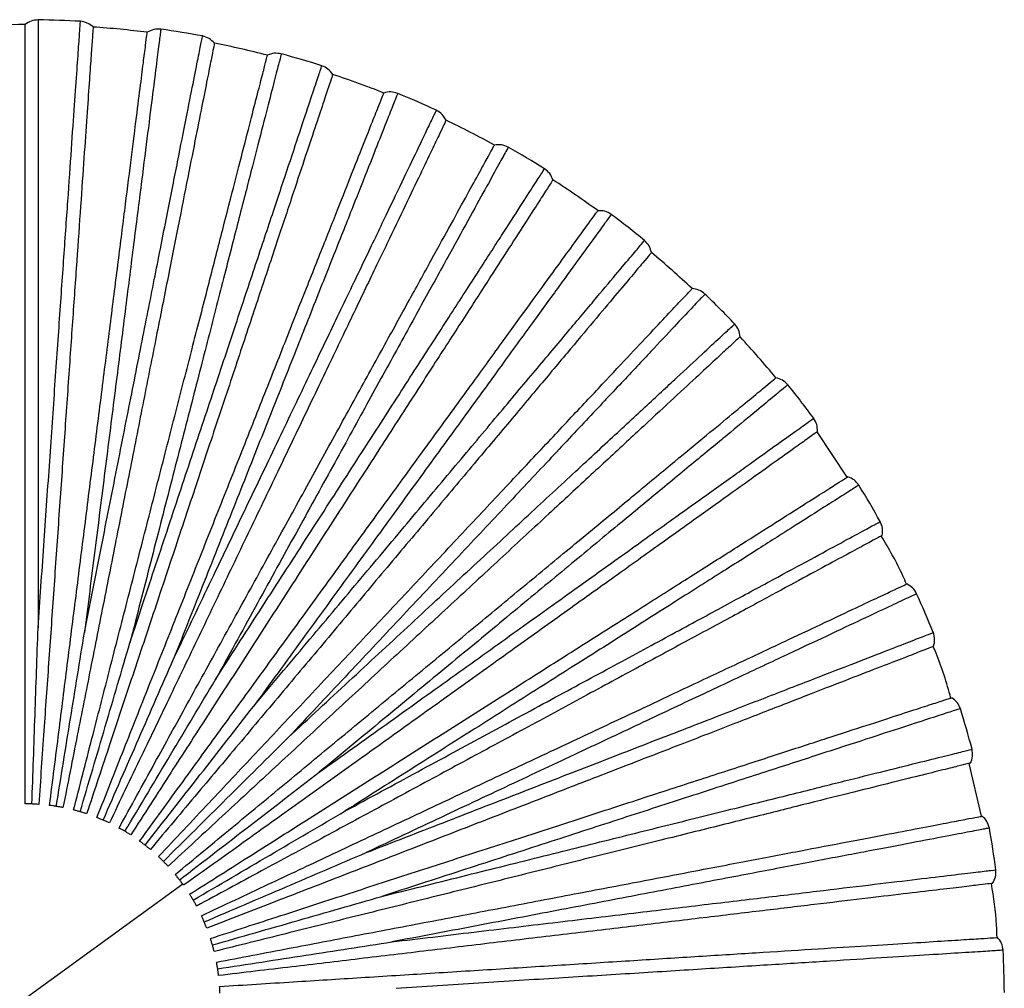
# Paper-space layout '_Superior' of a CAD drawing. Header units: millimetres. Extents: x -509 to 509, y -549 to 547.
# Tile 5 of 33: x -409 to -308, y -188 to -88. Entities that reach past the tile are written whole.
import ezdxf

# ---------------------------------------------------------------- set-up
doc = ezdxf.new("R2010")
doc.units = ezdxf.units.MM

psp = doc.layouts.new('_Superior')

# ---------------------------------------------------------------- linework, layer by layer
at = {"color": 7, "linetype": 'Continuous', "lineweight": 25}
for p, q in [((-323.72, -135.09), (-326.8, -130.43)), ((-309.92, -169.9), (-311.18, -164.46)), ((-391.9, -176.87), (-424.27, -200.38))]:
    psp.add_line(p, q, dxfattribs=at)
for radius, start, end in [(100, 89.9993, 93.2007), (100.5, 86.7644, 89.2356), (100, 82.7992, 86.0006), (100.5, 79.5644, 82.0357), (100, 75.5993, 78.8005), (100.5, 72.3643, 74.8359), (100, 68.3995, 71.6002), (100.5, 65.1642, 67.6364), (100, 61.1998, 64.4), (100.5, 57.964, 60.4366), (100, 54.0003, 57.1998), (100.5, 50.7638, 53.2368), (100, 46.8006, 49.9995), (100.5, 43.5635, 46.037), (100, 39.6007, 42.7994), (100.5, 36.3633, 38.8369), (100.5, 29.1631, 31.6368), (100.5, 21.963, 24.4367), (100.5, 14.7631, 17.2364), (100.5, 7.5632, 10.0362), (100.5, 0.3635, 2.836)]:
    psp.add_arc((-408.08, -188.62), radius, start, end, dxfattribs=at)
for points in [[(-406.75, -88.13), (-406.99, -88.15), (-407.48, -88.19), (-407.88, -88.48), (-408.08, -88.62)], [(-401.11, -88.86), (-401.3, -88.71), (-401.68, -88.39), (-402.17, -88.32), (-402.41, -88.28)], [(-394.16, -89.09), (-394.41, -89.08), (-394.9, -89.06), (-395.33, -89.29), (-395.55, -89.41)], [(-388.66, -90.53), (-388.83, -90.35), (-389.17, -89.99), (-389.64, -89.85), (-389.88, -89.78)], [(-381.8, -91.62), (-382.04, -91.58), (-382.53, -91.5), (-382.99, -91.67), (-383.22, -91.76)], [(-376.52, -93.73), (-376.67, -93.53), (-376.96, -93.13), (-377.41, -92.94), (-377.64, -92.84)], [(-369.85, -95.68), (-370.08, -95.61), (-370.55, -95.46), (-371.03, -95.58), (-371.27, -95.64)], [(-364.88, -98.44), (-365, -98.22), (-365.23, -97.79), (-365.66, -97.54), (-365.87, -97.42)], [(-358.5, -101.21), (-358.72, -101.1), (-359.17, -100.9), (-359.66, -100.96), (-359.91, -100.99)], [(-353.91, -104.56), (-354, -104.34), (-354.19, -103.88), (-354.58, -103.58), (-354.77, -103.43)], [(-347.93, -108.11), (-348.14, -107.98), (-348.57, -107.72), (-349.06, -107.72), (-349.31, -107.72)], [(-343.81, -112.02), (-343.87, -111.78), (-343.99, -111.3), (-344.34, -110.95), (-344.52, -110.78)], [(-338.32, -116.28), (-338.51, -116.13), (-338.9, -115.82), (-339.39, -115.76), (-339.63, -115.72)], [(-334.71, -120.68), (-334.74, -120.43), (-334.8, -119.94), (-335.11, -119.55), (-335.26, -119.36)], [(-329.8, -125.6), (-329.97, -125.42), (-330.32, -125.07), (-330.8, -124.94), (-331.03, -124.88)], [(-326.77, -130.41), (-326.77, -130.16), (-326.77, -129.67), (-327.03, -129.25), (-327.16, -129.03)], [(-322.52, -135.91), (-322.67, -135.71), (-322.97, -135.32), (-323.42, -135.13), (-323.65, -135.04)], [(-320.12, -141.06), (-320.09, -140.81), (-320.03, -140.32), (-320.23, -139.87), (-320.33, -139.65)], [(-316.59, -147.05), (-316.71, -146.83), (-316.96, -146.4), (-317.39, -146.16), (-317.6, -146.04)], [(-314.85, -152.46), (-314.79, -152.22), (-314.67, -151.74), (-314.81, -151.27), (-314.88, -151.03)], [(-312.1, -158.84), (-312.19, -158.61), (-312.38, -158.16), (-312.78, -157.87), (-312.98, -157.72)], [(-311.06, -164.43), (-310.96, -164.2), (-310.78, -163.74), (-310.86, -163.25), (-310.9, -163.01)], [(-309.12, -171.11), (-309.19, -170.87), (-309.32, -170.39), (-309.68, -170.05), (-309.86, -169.88)], [(-308.79, -176.78), (-308.67, -176.56), (-308.43, -176.13), (-308.45, -175.64), (-308.46, -175.39)], [(-307.71, -183.65), (-307.74, -183.4), (-307.81, -182.92), (-308.13, -182.53), (-308.28, -182.34)]]:
    psp.add_open_spline(points, degree=3, dxfattribs=at)
for points, knots in [([(-408.08, -168.62), (-408.08, -166.1), (-408.08, -161.25), (-408.08, -154), (-408.08, -146.86), (-408.08, -139.65), (-408.08, -132.49), (-408.08, -125.51), (-408.08, -118.84), (-408.08, -112.62), (-408.08, -106.97), (-408.08, -101.99), (-408.08, -97.76), (-408.08, -94.33), (-408.08, -91.71), (-408.08, -89.9), (-408.08, -88.82), (-408.08, -88.69), (-408.08, -88.62)], [0, 0, 0, 0, 0.062456, 0.1198283, 0.1792427, 0.2405016, 0.3033566, 0.3675111, 0.4326265, 0.4983314, 0.5642338, 0.6299342, 0.6950407, 0.7591822, 0.8220206, 0.8832598, 0.9426519, 1, 1, 1, 1]), ([(-406.76, -150.56), (-406.56, -147.73), (-406.17, -142.07), (-405.59, -133.87), (-405.05, -126.04), (-404.54, -118.71), (-404.07, -111.97), (-403.64, -105.93), (-403.28, -100.66), (-402.97, -96.23), (-402.72, -92.74), (-402.54, -90.16), (-402.44, -88.71), (-402.4, -88.11), (-402.41, -88.28), (-402.41, -88.28)], [0, 0, 0, 0, 0.0830931, 0.1661075, 0.249783, 0.3327881, 0.4158953, 0.4995418, 0.5824873, 0.6657176, 0.7492813, 0.8321946, 0.9155823, 0.9995321, 1, 1, 1, 1]), ([(-406.75, -88.13), (-406.75, -88.23), (-406.75, -88.43), (-406.75, -90.03), (-406.75, -92.57), (-406.75, -96.09), (-406.75, -100.51), (-406.75, -105.79), (-406.75, -111.85), (-406.75, -118.59), (-406.75, -125.94), (-406.75, -133.79), (-406.75, -142.01), (-406.75, -147.71), (-406.76, -150.56)], [0, 0, 0, 0, 0.083445, 0.167006, 0.250708, 0.333669, 0.41686, 0.500454, 0.583374, 0.666709, 0.750181, 0.833089, 0.916578, 1, 1, 1, 1]), ([(-401.11, -88.86), (-401.11, -88.93), (-401.12, -89.06), (-401.2, -90.14), (-401.32, -91.94), (-401.51, -94.56), (-401.75, -97.98), (-402.04, -102.2), (-402.39, -107.17), (-402.78, -112.81), (-403.22, -119.01), (-403.68, -125.66), (-404.17, -132.63), (-404.67, -139.77), (-405.17, -146.96), (-405.67, -154.08), (-406.18, -161.32), (-406.51, -166.15), (-406.69, -168.67)], [0, 0, 0, 0, 0.057348, 0.11674, 0.177979, 0.240818, 0.304959, 0.370066, 0.435766, 0.501669, 0.567374, 0.632489, 0.696643, 0.759498, 0.820757, 0.880172, 0.937544, 1, 1, 1, 1]), ([(-405.58, -168.78), (-405.26, -166.27), (-404.65, -161.47), (-403.75, -154.27), (-402.85, -147.19), (-401.95, -140.04), (-401.05, -132.94), (-400.18, -126.01), (-399.34, -119.39), (-398.56, -113.22), (-397.85, -107.62), (-397.23, -102.68), (-396.7, -98.48), (-396.27, -95.07), (-395.94, -92.47), (-395.71, -90.68), (-395.58, -89.6), (-395.56, -89.47), (-395.55, -89.41)], [0, 0, 0, 0, 0.062456, 0.119828, 0.179243, 0.240502, 0.303357, 0.367511, 0.432626, 0.498331, 0.564234, 0.629934, 0.695041, 0.759182, 0.822021, 0.88326, 0.942652, 1, 1, 1, 1]), ([(-394.16, -89.09), (-394.17, -89.19), (-394.2, -89.39), (-394.4, -90.98), (-394.72, -93.49), (-395.16, -96.98), (-395.71, -101.37), (-396.38, -106.61), (-397.14, -112.62), (-397.98, -119.31), (-398.9, -126.6), (-399.89, -134.39), (-400.92, -142.54), (-401.64, -148.2), (-402, -151.02)], [0, 0, 0, 0, 0.083445, 0.167006, 0.250708, 0.333669, 0.41686, 0.500454, 0.583374, 0.666709, 0.750181, 0.833089, 0.916578, 1, 1, 1, 1]), ([(-402, -151.02), (-401.45, -148.24), (-400.35, -142.68), (-398.75, -134.61), (-397.23, -126.91), (-395.8, -119.7), (-394.49, -113.08), (-393.31, -107.13), (-392.29, -101.95), (-391.43, -97.6), (-390.75, -94.16), (-390.25, -91.64), (-389.96, -90.21), (-389.85, -89.62), (-389.88, -89.79), (-389.88, -89.79)], [0, 0, 0, 0, 0.083093, 0.166108, 0.249783, 0.332788, 0.415895, 0.499542, 0.582487, 0.665718, 0.749281, 0.832195, 0.915582, 0.999532, 1, 1, 1, 1]), ([(-388.66, -90.53), (-388.67, -90.59), (-388.7, -90.72), (-388.91, -91.78), (-389.26, -93.55), (-389.77, -96.13), (-390.44, -99.49), (-391.26, -103.64), (-392.23, -108.53), (-393.32, -114.07), (-394.53, -120.17), (-395.83, -126.71), (-397.18, -133.56), (-398.57, -140.59), (-399.97, -147.66), (-401.36, -154.66), (-402.77, -161.77), (-403.71, -166.52), (-404.2, -169)], [0, 0, 0, 0, 0.057348, 0.11674, 0.177979, 0.240818, 0.304959, 0.370066, 0.435766, 0.501669, 0.567374, 0.632489, 0.696643, 0.759498, 0.820757, 0.880172, 0.937544, 1, 1, 1, 1]), ([(-403.11, -169.25), (-402.48, -166.8), (-401.28, -162.11), (-399.47, -155.09), (-397.7, -148.17), (-395.91, -141.19), (-394.13, -134.26), (-392.39, -127.49), (-390.73, -121.04), (-389.18, -115.01), (-387.78, -109.54), (-386.54, -104.72), (-385.49, -100.62), (-384.64, -97.29), (-383.98, -94.75), (-383.53, -93.01), (-383.26, -91.95), (-383.23, -91.83), (-383.22, -91.76)], [0, 0, 0, 0, 0.062456, 0.119828, 0.179243, 0.240502, 0.303357, 0.367511, 0.432626, 0.498331, 0.564234, 0.629934, 0.695041, 0.759182, 0.822021, 0.88326, 0.942652, 1, 1, 1, 1]), ([(-381.8, -91.62), (-381.82, -91.72), (-381.87, -91.91), (-382.27, -93.47), (-382.9, -95.92), (-383.78, -99.33), (-384.88, -103.61), (-386.19, -108.72), (-387.7, -114.59), (-389.37, -121.13), (-391.2, -128.24), (-393.16, -135.84), (-395.2, -143.81), (-396.62, -149.33), (-397.33, -152.08)], [0, 0, 0, 0, 0.083445, 0.167006, 0.250708, 0.333669, 0.41686, 0.500454, 0.583374, 0.666709, 0.750181, 0.833089, 0.916578, 1, 1, 1, 1]), ([(-397.33, -152.08), (-396.44, -149.39), (-394.65, -144.01), (-392.06, -136.21), (-389.58, -128.76), (-387.26, -121.79), (-385.13, -115.38), (-383.22, -109.63), (-381.55, -104.62), (-380.15, -100.41), (-379.05, -97.08), (-378.23, -94.64), (-377.77, -93.26), (-377.58, -92.68), (-377.64, -92.85), (-377.64, -92.85)], [0, 0, 0, 0, 0.083093, 0.166108, 0.249783, 0.332788, 0.415895, 0.499542, 0.582487, 0.665718, 0.749281, 0.832195, 0.915582, 0.999532, 1, 1, 1, 1]), ([(-376.52, -93.73), (-376.54, -93.79), (-376.58, -93.92), (-376.92, -94.95), (-377.49, -96.66), (-378.32, -99.15), (-379.41, -102.41), (-380.74, -106.42), (-382.31, -111.15), (-384.1, -116.51), (-386.06, -122.41), (-388.16, -128.74), (-390.37, -135.36), (-392.63, -142.16), (-394.9, -149), (-397.16, -155.77), (-399.45, -162.65), (-400.97, -167.25), (-401.77, -169.64)], [0, 0, 0, 0, 0.057348, 0.11674, 0.177979, 0.240818, 0.304959, 0.370066, 0.435766, 0.501669, 0.567374, 0.632489, 0.696643, 0.759498, 0.820757, 0.880172, 0.937544, 1, 1, 1, 1]), ([(-400.72, -170.03), (-399.79, -167.68), (-398.01, -163.17), (-395.34, -156.43), (-392.71, -149.79), (-390.06, -143.09), (-387.42, -136.43), (-384.85, -129.94), (-382.4, -123.74), (-380.11, -117.96), (-378.03, -112.71), (-376.2, -108.08), (-374.64, -104.14), (-373.37, -100.95), (-372.41, -98.51), (-371.74, -96.84), (-371.34, -95.83), (-371.3, -95.7), (-371.27, -95.64)], [0, 0, 0, 0, 0.062456, 0.1198283, 0.1792427, 0.2405016, 0.3033566, 0.3675111, 0.4326265, 0.4983314, 0.5642338, 0.6299342, 0.6950407, 0.7591822, 0.8220206, 0.8832598, 0.9426519, 1, 1, 1, 1]), ([(-369.85, -95.68), (-369.88, -95.77), (-369.96, -95.96), (-370.55, -97.45), (-371.48, -99.81), (-372.78, -103.08), (-374.4, -107.19), (-376.35, -112.1), (-378.58, -117.73), (-381.06, -124), (-383.77, -130.83), (-386.66, -138.13), (-389.69, -145.77), (-391.79, -151.07), (-392.84, -153.72)], [0, 0, 0, 0, 0.0834447, 0.1670064, 0.2507083, 0.3336692, 0.4168604, 0.5004543, 0.5833742, 0.6667087, 0.7501813, 0.8330888, 0.9165781, 1, 1, 1, 1]), ([(-392.84, -153.72), (-391.61, -151.16), (-389.16, -146.04), (-385.61, -138.63), (-382.22, -131.55), (-379.05, -124.92), (-376.13, -118.83), (-373.51, -113.37), (-371.23, -108.6), (-369.32, -104.61), (-367.8, -101.44), (-366.69, -99.12), (-366.06, -97.81), (-365.8, -97.26), (-365.87, -97.42), (-365.87, -97.42)], [0, 0, 0, 0, 0.083093, 0.166108, 0.249783, 0.332788, 0.415895, 0.499542, 0.582487, 0.665718, 0.749281, 0.832195, 0.915582, 0.999532, 1, 1, 1, 1]), ([(-364.88, -98.44), (-364.9, -98.5), (-364.96, -98.61), (-365.43, -99.59), (-366.21, -101.22), (-367.34, -103.59), (-368.83, -106.68), (-370.65, -110.5), (-372.81, -114.99), (-375.25, -120.08), (-377.93, -125.69), (-380.82, -131.71), (-383.83, -138), (-386.93, -144.46), (-390.04, -150.96), (-393.12, -157.4), (-396.26, -163.94), (-398.35, -168.31), (-399.44, -170.58)], [0, 0, 0, 0, 0.057348, 0.11674, 0.177979, 0.240818, 0.304959, 0.370066, 0.435766, 0.501669, 0.567374, 0.632489, 0.696643, 0.759498, 0.820757, 0.880172, 0.937544, 1, 1, 1, 1]), ([(-398.45, -171.1), (-397.23, -168.88), (-394.9, -164.64), (-391.4, -158.28), (-387.97, -152.03), (-384.49, -145.71), (-381.04, -139.44), (-377.68, -133.32), (-374.47, -127.47), (-371.47, -122.02), (-368.75, -117.07), (-366.35, -112.71), (-364.31, -109), (-362.66, -105.99), (-361.4, -103.7), (-360.53, -102.11), (-360, -101.16), (-359.94, -101.05), (-359.91, -100.99)], [0, 0, 0, 0, 0.062456, 0.119828, 0.179243, 0.240502, 0.303357, 0.367511, 0.432626, 0.498331, 0.564234, 0.629934, 0.695041, 0.759182, 0.822021, 0.88326, 0.942652, 1, 1, 1, 1]), ([(-358.5, -101.21), (-358.55, -101.29), (-358.64, -101.47), (-359.42, -102.87), (-360.64, -105.1), (-362.33, -108.18), (-364.46, -112.05), (-367.01, -116.68), (-369.93, -121.99), (-373.18, -127.9), (-376.72, -134.34), (-380.5, -141.21), (-384.46, -148.42), (-387.21, -153.41), (-388.58, -155.91)], [0, 0, 0, 0, 0.0834447, 0.1670064, 0.2507083, 0.3336692, 0.4168604, 0.5004543, 0.5833742, 0.6667087, 0.7501813, 0.8330888, 0.9165781, 1, 1, 1, 1]), ([(-388.58, -155.91), (-387.05, -153.52), (-383.98, -148.75), (-379.52, -141.84), (-375.27, -135.24), (-371.29, -129.07), (-367.64, -123.39), (-364.35, -118.29), (-361.49, -113.85), (-359.09, -110.13), (-357.19, -107.18), (-355.8, -105.01), (-355.01, -103.79), (-354.68, -103.28), (-354.78, -103.43), (-354.78, -103.43)], [0, 0, 0, 0, 0.083093, 0.166108, 0.249783, 0.332788, 0.415895, 0.499542, 0.582487, 0.665718, 0.749281, 0.832195, 0.915582, 0.999532, 1, 1, 1, 1]), ([(-353.91, -104.56), (-353.95, -104.62), (-354.02, -104.73), (-354.61, -105.64), (-355.59, -107.16), (-357.01, -109.36), (-358.87, -112.25), (-361.16, -115.81), (-363.86, -119.99), (-366.92, -124.74), (-370.29, -129.97), (-373.9, -135.57), (-377.68, -141.44), (-381.56, -147.46), (-385.46, -153.52), (-389.33, -159.52), (-393.26, -165.61), (-395.88, -169.69), (-397.25, -171.81)], [0, 0, 0, 0, 0.057348, 0.11674, 0.177979, 0.240818, 0.304959, 0.370066, 0.435766, 0.501669, 0.567374, 0.632489, 0.696643, 0.759498, 0.820757, 0.880172, 0.937544, 1, 1, 1, 1]), ([(-396.33, -172.44), (-394.84, -170.4), (-392, -166.48), (-387.73, -160.61), (-383.54, -154.84), (-379.3, -149.01), (-375.09, -143.21), (-370.99, -137.56), (-367.07, -132.17), (-363.41, -127.14), (-360.09, -122.57), (-357.17, -118.54), (-354.68, -115.12), (-352.66, -112.34), (-351.12, -110.22), (-350.06, -108.76), (-349.42, -107.88), (-349.34, -107.77), (-349.31, -107.72)], [0, 0, 0, 0, 0.062456, 0.119828, 0.179243, 0.240502, 0.303357, 0.367511, 0.432626, 0.498331, 0.564234, 0.629934, 0.695041, 0.759182, 0.822021, 0.88326, 0.942652, 1, 1, 1, 1]), ([(-347.94, -108.11), (-347.99, -108.19), (-348.11, -108.35), (-349.05, -109.65), (-350.54, -111.7), (-352.61, -114.55), (-355.21, -118.12), (-358.31, -122.39), (-361.87, -127.29), (-365.84, -132.75), (-370.16, -138.7), (-374.78, -145.05), (-379.61, -151.7), (-382.96, -156.3), (-384.64, -158.61)], [0, 0, 0, 0, 0.0834447, 0.1670064, 0.2507083, 0.3336692, 0.4168604, 0.5004543, 0.5833742, 0.6667087, 0.7501813, 0.8330888, 0.9165781, 1, 1, 1, 1]), ([(-384.64, -158.61), (-382.81, -156.43), (-379.17, -152.09), (-373.89, -145.79), (-368.84, -139.78), (-364.12, -134.15), (-359.78, -128.97), (-355.88, -124.33), (-352.49, -120.28), (-349.64, -116.89), (-347.39, -114.2), (-345.73, -112.23), (-344.79, -111.11), (-344.41, -110.65), (-344.52, -110.78), (-344.52, -110.78)], [0, 0, 0, 0, 0.083093, 0.166108, 0.249783, 0.332788, 0.415895, 0.499542, 0.582487, 0.665718, 0.749281, 0.832195, 0.915582, 0.999532, 1, 1, 1, 1]), ([(-343.81, -112.02), (-343.85, -112.07), (-343.93, -112.17), (-344.63, -113), (-345.79, -114.38), (-347.48, -116.39), (-349.68, -119.02), (-352.4, -122.26), (-355.6, -126.07), (-359.23, -130.4), (-363.23, -135.17), (-367.52, -140.28), (-372.01, -145.62), (-376.61, -151.11), (-381.24, -156.63), (-385.83, -162.1), (-390.49, -167.65), (-393.61, -171.37), (-395.23, -173.3)], [0, 0, 0, 0, 0.057348, 0.11674, 0.177979, 0.240818, 0.304959, 0.370066, 0.435766, 0.501669, 0.567374, 0.632489, 0.696643, 0.759498, 0.820757, 0.880172, 0.937544, 1, 1, 1, 1]), ([(-394.39, -174.04), (-392.67, -172.2), (-389.35, -168.67), (-384.38, -163.38), (-379.5, -158.18), (-374.56, -152.93), (-369.66, -147.71), (-364.88, -142.62), (-360.32, -137.76), (-356.06, -133.22), (-352.19, -129.1), (-348.78, -125.47), (-345.89, -122.39), (-343.54, -119.89), (-341.74, -117.97), (-340.51, -116.66), (-339.76, -115.87), (-339.67, -115.77), (-339.63, -115.72)], [0, 0, 0, 0, 0.062456, 0.119828, 0.179243, 0.240502, 0.303357, 0.367511, 0.432626, 0.498331, 0.564234, 0.629934, 0.695041, 0.759182, 0.822021, 0.88326, 0.942652, 1, 1, 1, 1]), ([(-338.32, -116.29), (-338.39, -116.36), (-338.52, -116.5), (-339.62, -117.67), (-341.36, -119.52), (-343.76, -122.08), (-346.79, -125.31), (-350.41, -129.15), (-354.55, -133.57), (-359.17, -138.49), (-364.2, -143.84), (-369.58, -149.56), (-375.21, -155.56), (-379.11, -159.71), (-381.06, -161.78)], [0, 0, 0, 0, 0.083445, 0.167006, 0.250708, 0.333669, 0.41686, 0.500454, 0.583374, 0.666709, 0.750181, 0.833089, 0.916578, 1, 1, 1, 1]), ([(-381.06, -161.78), (-378.98, -159.86), (-374.82, -156), (-368.79, -150.41), (-363.03, -145.08), (-357.64, -140.09), (-352.68, -135.5), (-348.24, -131.38), (-344.36, -127.79), (-341.11, -124.78), (-338.54, -122.39), (-336.65, -120.64), (-335.58, -119.65), (-335.14, -119.24), (-335.26, -119.36), (-335.26, -119.36)], [0, 0, 0, 0, 0.0830931, 0.1661075, 0.249783, 0.3327881, 0.4158953, 0.4995418, 0.5824873, 0.6657176, 0.7492813, 0.8321946, 0.9155823, 0.9995321, 1, 1, 1, 1]), ([(-334.71, -120.68), (-334.76, -120.72), (-334.86, -120.81), (-335.65, -121.55), (-336.98, -122.77), (-338.9, -124.56), (-341.42, -126.89), (-344.52, -129.76), (-348.18, -133.15), (-352.32, -136.99), (-356.89, -141.21), (-361.78, -145.74), (-366.9, -150.49), (-372.16, -155.35), (-377.45, -160.25), (-382.68, -165.1), (-388, -170.02), (-391.56, -173.32), (-393.41, -175.03)], [0, 0, 0, 0, 0.057348, 0.11674, 0.177979, 0.240818, 0.304959, 0.370066, 0.435766, 0.501669, 0.567374, 0.632489, 0.696643, 0.759498, 0.820757, 0.880172, 0.937544, 1, 1, 1, 1]), ([(-392.67, -175.87), (-390.73, -174.26), (-386.99, -171.17), (-381.41, -166.55), (-375.91, -162), (-370.36, -157.41), (-364.84, -152.84), (-359.46, -148.39), (-354.32, -144.14), (-349.53, -140.18), (-345.17, -136.58), (-341.34, -133.4), (-338.08, -130.71), (-335.43, -128.52), (-333.41, -126.85), (-332.02, -125.7), (-331.18, -125), (-331.08, -124.92), (-331.03, -124.88)], [0, 0, 0, 0, 0.062456, 0.1198283, 0.1792427, 0.2405016, 0.3033566, 0.3675111, 0.4326265, 0.4983314, 0.5642338, 0.6299342, 0.6950407, 0.7591822, 0.8220206, 0.8832598, 0.9426519, 1, 1, 1, 1]), ([(-329.8, -125.6), (-329.88, -125.66), (-330.03, -125.79), (-331.27, -126.81), (-333.22, -128.43), (-335.93, -130.67), (-339.34, -133.49), (-343.41, -136.85), (-348.08, -140.71), (-353.28, -145.01), (-358.94, -149.7), (-364.99, -154.7), (-371.32, -159.94), (-375.71, -163.57), (-377.91, -165.38)], [0, 0, 0, 0, 0.083445, 0.167006, 0.250708, 0.333669, 0.41686, 0.500454, 0.583374, 0.666709, 0.750181, 0.833089, 0.916578, 1, 1, 1, 1]), ([(-377.91, -165.38), (-375.6, -163.73), (-370.99, -160.43), (-364.31, -155.64), (-357.93, -151.07), (-351.95, -146.79), (-346.46, -142.86), (-341.54, -139.33), (-337.24, -136.26), (-333.64, -133.68), (-330.79, -131.63), (-328.69, -130.13), (-327.51, -129.29), (-327.02, -128.93), (-327.16, -129.04), (-327.16, -129.04)], [0, 0, 0, 0, 0.0830931, 0.1661075, 0.249783, 0.3327881, 0.4158953, 0.4995418, 0.5824873, 0.6657176, 0.7492813, 0.8321946, 0.9155823, 0.9995321, 1, 1, 1, 1]), ([(-326.77, -130.41), (-326.83, -130.45), (-326.93, -130.52), (-327.82, -131.16), (-329.28, -132.21), (-331.42, -133.73), (-334.21, -135.73), (-337.65, -138.19), (-341.7, -141.09), (-346.29, -144.38), (-351.35, -148), (-356.77, -151.88), (-362.45, -155.95), (-368.27, -160.12), (-374.13, -164.31), (-379.93, -168.47), (-385.83, -172.69), (-389.77, -175.51), (-391.82, -176.98)], [0, 0, 0, 0, 0.0573481, 0.1167402, 0.1779794, 0.2408178, 0.3049593, 0.3700658, 0.4357662, 0.5016686, 0.5673735, 0.6324889, 0.6966434, 0.7594984, 0.8207573, 0.8801717, 0.937544, 1, 1, 1, 1]), ([(-391.2, -177.9), (-389.07, -176.55), (-384.97, -173.95), (-378.85, -170.07), (-372.83, -166.25), (-366.74, -162.38), (-360.69, -158.55), (-354.8, -154.8), (-349.17, -151.23), (-343.92, -147.9), (-339.15, -144.87), (-334.94, -142.2), (-331.37, -139.94), (-328.47, -138.1), (-326.26, -136.69), (-324.74, -135.73), (-323.82, -135.14), (-323.71, -135.07), (-323.65, -135.04)], [0, 0, 0, 0, 0.062456, 0.119828, 0.179243, 0.240502, 0.303357, 0.367511, 0.432626, 0.498331, 0.564234, 0.629934, 0.695041, 0.759182, 0.822021, 0.88326, 0.942652, 1, 1, 1, 1]), ([(-322.52, -135.91), (-322.61, -135.96), (-322.77, -136.07), (-324.13, -136.93), (-326.27, -138.28), (-329.24, -140.17), (-332.97, -142.54), (-337.43, -145.37), (-342.54, -148.61), (-348.24, -152.23), (-354.45, -156.16), (-361.07, -160.37), (-368.02, -164.77), (-372.83, -167.82), (-375.23, -169.35)], [0, 0, 0, 0, 0.083445, 0.167006, 0.250708, 0.333669, 0.41686, 0.500454, 0.583374, 0.666709, 0.750181, 0.833089, 0.916578, 1, 1, 1, 1]), ([(-375.23, -169.35), (-372.74, -168), (-367.75, -165.3), (-360.52, -161.39), (-353.62, -157.65), (-347.15, -154.16), (-341.21, -150.94), (-335.88, -148.06), (-331.24, -145.55), (-327.34, -143.44), (-324.25, -141.77), (-321.99, -140.54), (-320.71, -139.85), (-320.17, -139.57), (-320.33, -139.65), (-320.33, -139.65)], [0, 0, 0, 0, 0.083093, 0.166108, 0.249783, 0.332788, 0.415895, 0.499542, 0.582487, 0.665718, 0.749281, 0.832195, 0.915582, 0.999532, 1, 1, 1, 1]), ([(-320.12, -141.06), (-320.18, -141.09), (-320.29, -141.15), (-321.25, -141.67), (-322.84, -142.53), (-325.14, -143.77), (-328.16, -145.41), (-331.88, -147.42), (-336.26, -149.79), (-341.23, -152.47), (-346.7, -155.43), (-352.57, -158.6), (-358.71, -161.93), (-365.01, -165.33), (-371.35, -168.76), (-377.63, -172.15), (-384.01, -175.6), (-388.27, -177.91), (-390.49, -179.11)], [0, 0, 0, 0, 0.057348, 0.11674, 0.177979, 0.240818, 0.304959, 0.370066, 0.435766, 0.501669, 0.567374, 0.632489, 0.696643, 0.759498, 0.820757, 0.880172, 0.937544, 1, 1, 1, 1]), ([(-317.63, -146.06), (-317.75, -145.77), (-318.48, -144.06), (-319.42, -142.45), (-320.21, -141.11)], [0, 0, 0, 0, 0.1657345, 1, 1, 1, 1]), ([(-389.99, -180.11), (-387.7, -179.03), (-383.32, -176.97), (-376.76, -173.88), (-370.3, -170.84), (-363.78, -167.77), (-357.3, -164.72), (-350.98, -161.75), (-344.95, -158.91), (-339.32, -156.26), (-334.21, -153.86), (-329.7, -151.74), (-325.87, -149.94), (-322.77, -148.47), (-320.4, -147.36), (-318.76, -146.59), (-317.78, -146.13), (-317.66, -146.07), (-317.6, -146.04)], [0, 0, 0, 0, 0.062456, 0.119828, 0.179243, 0.240502, 0.303357, 0.367511, 0.432626, 0.498331, 0.564234, 0.629934, 0.695041, 0.759182, 0.822021, 0.88326, 0.942652, 1, 1, 1, 1]), ([(-316.59, -147.05), (-316.68, -147.09), (-316.86, -147.17), (-318.31, -147.86), (-320.6, -148.94), (-323.79, -150.43), (-327.79, -152.32), (-332.56, -154.56), (-338.05, -157.14), (-344.15, -160.01), (-350.8, -163.14), (-357.9, -166.48), (-365.34, -169.98), (-370.5, -172.41), (-373.08, -173.62)], [0, 0, 0, 0, 0.083445, 0.167006, 0.250708, 0.333669, 0.41686, 0.500454, 0.583374, 0.666709, 0.750181, 0.833089, 0.916578, 1, 1, 1, 1]), ([(-407.39, -168.63), (-407.28, -165.58), (-407.07, -159.54), (-406.86, -153.53), (-406.76, -150.56)], [0, 0, 0, 0, 0.504814, 1, 1, 1, 1]), ([(-404.89, -168.88), (-404.4, -165.87), (-403.43, -159.9), (-402.47, -153.96), (-402, -151.02)], [0, 0, 0, 0, 0.504814, 1, 1, 1, 1]), ([(-373.08, -173.62), (-370.43, -172.59), (-365.15, -170.54), (-357.48, -167.56), (-350.17, -164.72), (-343.31, -162.06), (-337.02, -159.62), (-331.37, -157.43), (-326.44, -155.52), (-322.31, -153.92), (-319.04, -152.65), (-316.64, -151.71), (-315.28, -151.19), (-314.72, -150.97), (-314.88, -151.03), (-314.88, -151.03)], [0, 0, 0, 0, 0.083093, 0.166108, 0.249783, 0.332788, 0.415895, 0.499542, 0.582487, 0.665718, 0.749281, 0.832195, 0.915582, 0.999532, 1, 1, 1, 1]), ([(-402.44, -169.43), (-401.58, -166.51), (-399.87, -160.71), (-398.17, -154.94), (-397.33, -152.08)], [0, 0, 0, 0, 0.504814, 1, 1, 1, 1]), ([(-314.85, -152.46), (-314.91, -152.48), (-315.04, -152.53), (-316.05, -152.92), (-317.73, -153.58), (-320.18, -154.52), (-323.38, -155.76), (-327.32, -157.29), (-331.96, -159.1), (-337.23, -161.14), (-343.03, -163.39), (-349.25, -165.8), (-355.76, -168.32), (-362.43, -170.91), (-369.15, -173.52), (-375.8, -176.1), (-382.57, -178.72), (-387.08, -180.48), (-389.44, -181.39)], [0, 0, 0, 0, 0.0573481, 0.1167402, 0.1779794, 0.2408178, 0.3049593, 0.3700658, 0.4357662, 0.5016686, 0.5673735, 0.6324889, 0.6966434, 0.7594984, 0.8207573, 0.8801717, 0.937544, 1, 1, 1, 1]), ([(-313.06, -157.75), (-313.51, -156.19), (-314.04, -154.4), (-314.78, -152.69), (-314.88, -152.47)], [0, 0, 0, 0, 0.869759, 1, 1, 1, 1]), ([(-400.08, -170.29), (-398.86, -167.5), (-396.44, -161.96), (-394.03, -156.45), (-392.84, -153.72)], [0, 0, 0, 0, 0.504814, 1, 1, 1, 1]), ([(-397.84, -171.44), (-396.28, -168.82), (-393.19, -163.63), (-390.11, -158.46), (-388.58, -155.91)], [0, 0, 0, 0, 0.504814, 1, 1, 1, 1]), ([(-395.77, -172.86), (-393.89, -170.46), (-390.17, -165.69), (-386.47, -160.96), (-384.64, -158.61)], [0, 0, 0, 0, 0.504814, 1, 1, 1, 1]), ([(-389.06, -182.44), (-386.66, -181.66), (-382.05, -180.16), (-375.16, -177.92), (-368.37, -175.72), (-361.51, -173.49), (-354.7, -171.28), (-348.06, -169.12), (-341.72, -167.06), (-335.81, -165.14), (-330.43, -163.39), (-325.7, -161.85), (-321.67, -160.54), (-318.41, -159.48), (-315.91, -158.67), (-314.2, -158.12), (-313.17, -157.78), (-313.04, -157.74), (-312.98, -157.72)], [0, 0, 0, 0, 0.062456, 0.119828, 0.179243, 0.240502, 0.303357, 0.367511, 0.432626, 0.498331, 0.564234, 0.629934, 0.695041, 0.759182, 0.822021, 0.88326, 0.942652, 1, 1, 1, 1]), ([(-312.1, -158.84), (-312.19, -158.87), (-312.38, -158.93), (-313.91, -159.43), (-316.32, -160.21), (-319.66, -161.3), (-323.87, -162.67), (-328.89, -164.3), (-334.65, -166.17), (-341.07, -168.25), (-348.06, -170.52), (-355.52, -172.95), (-363.34, -175.48), (-368.76, -177.24), (-371.47, -178.12)], [0, 0, 0, 0, 0.083445, 0.167006, 0.250708, 0.333669, 0.41686, 0.500454, 0.583374, 0.666709, 0.750181, 0.833089, 0.916578, 1, 1, 1, 1]), ([(-393.89, -174.53), (-391.73, -172.38), (-387.44, -168.12), (-383.17, -163.88), (-381.06, -161.78)], [0, 0, 0, 0, 0.504814, 1, 1, 1, 1]), ([(-371.47, -178.12), (-368.72, -177.44), (-363.22, -176.06), (-355.24, -174.07), (-347.63, -172.17), (-340.5, -170.39), (-333.94, -168.76), (-328.06, -167.29), (-322.94, -166.01), (-318.64, -164.94), (-315.24, -164.09), (-312.73, -163.47), (-311.32, -163.12), (-310.74, -162.97), (-310.9, -163.01), (-310.91, -163.01)], [0, 0, 0, 0, 0.083093, 0.166108, 0.249783, 0.332788, 0.415895, 0.499542, 0.582487, 0.665718, 0.749281, 0.832195, 0.915582, 0.999532, 1, 1, 1, 1]), ([(-311.06, -164.43), (-311.12, -164.44), (-311.25, -164.48), (-312.3, -164.74), (-314.05, -165.18), (-316.59, -165.81), (-319.93, -166.64), (-324.03, -167.66), (-328.86, -168.87), (-334.34, -170.24), (-340.38, -171.74), (-346.85, -173.35), (-353.62, -175.04), (-360.57, -176.78), (-367.57, -178.52), (-374.49, -180.24), (-381.53, -182), (-386.23, -183.17), (-388.68, -183.78)], [0, 0, 0, 0, 0.057348, 0.11674, 0.177979, 0.240818, 0.304959, 0.370066, 0.435766, 0.501669, 0.567374, 0.632489, 0.696643, 0.759498, 0.820757, 0.880172, 0.937544, 1, 1, 1, 1]), ([(-392.24, -176.42), (-389.82, -174.56), (-385.03, -170.87), (-380.27, -167.2), (-377.91, -165.38)], [0, 0, 0, 0, 0.504814, 1, 1, 1, 1]), ([(-407.39, -168.63), (-407.51, -168.63), (-407.77, -168.62), (-407.98, -168.62), (-408.08, -168.62)], [0, 0, 0, 0, 0.499702, 1, 1, 1, 1]), ([(-406.69, -168.67), (-406.8, -168.66), (-407.01, -168.65), (-407.26, -168.64), (-407.39, -168.63)], [0, 0, 0, 0, 0.50044, 1, 1, 1, 1]), ([(-404.89, -168.88), (-405.01, -168.86), (-405.26, -168.82), (-405.47, -168.79), (-405.58, -168.78)], [0, 0, 0, 0, 0.4997022, 1, 1, 1, 1]), ([(-404.2, -169), (-404.3, -168.98), (-404.51, -168.94), (-404.76, -168.9), (-404.89, -168.88)], [0, 0, 0, 0, 0.50044, 1, 1, 1, 1]), ([(-402.44, -169.43), (-402.56, -169.4), (-402.8, -169.33), (-403.01, -169.28), (-403.11, -169.25)], [0, 0, 0, 0, 0.499702, 1, 1, 1, 1]), ([(-401.77, -169.64), (-401.87, -169.61), (-402.07, -169.54), (-402.32, -169.47), (-402.44, -169.43)], [0, 0, 0, 0, 0.50044, 1, 1, 1, 1]), ([(-390.83, -178.5), (-388.2, -176.96), (-382.99, -173.9), (-377.8, -170.85), (-375.23, -169.35)], [0, 0, 0, 0, 0.504814, 1, 1, 1, 1]), ([(-400.08, -170.29), (-400.19, -170.24), (-400.43, -170.14), (-400.62, -170.07), (-400.72, -170.03)], [0, 0, 0, 0, 0.499702, 1, 1, 1, 1]), ([(-399.44, -170.58), (-399.54, -170.54), (-399.73, -170.45), (-399.96, -170.35), (-400.08, -170.29)], [0, 0, 0, 0, 0.50044, 1, 1, 1, 1]), ([(-388.44, -184.87), (-385.96, -184.4), (-381.2, -183.49), (-374.07, -182.13), (-367.07, -180.8), (-359.99, -179.45), (-352.95, -178.1), (-346.09, -176.8), (-339.54, -175.55), (-333.43, -174.38), (-327.88, -173.32), (-322.99, -172.39), (-318.84, -171.6), (-315.46, -170.95), (-312.89, -170.46), (-311.12, -170.12), (-310.05, -169.92), (-309.92, -169.9), (-309.86, -169.88)], [0, 0, 0, 0, 0.062456, 0.119828, 0.179243, 0.240502, 0.303357, 0.367511, 0.432626, 0.498331, 0.564234, 0.629934, 0.695041, 0.759182, 0.822021, 0.88326, 0.942652, 1, 1, 1, 1]), ([(-397.84, -171.44), (-397.95, -171.38), (-398.17, -171.25), (-398.36, -171.15), (-398.45, -171.1)], [0, 0, 0, 0, 0.499702, 1, 1, 1, 1]), ([(-397.25, -171.81), (-397.34, -171.75), (-397.52, -171.64), (-397.74, -171.51), (-397.84, -171.44)], [0, 0, 0, 0, 0.50044, 1, 1, 1, 1]), ([(-309.13, -171.11), (-309.22, -171.13), (-309.42, -171.16), (-310.99, -171.46), (-313.48, -171.94), (-316.94, -172.6), (-321.28, -173.43), (-326.47, -174.41), (-332.42, -175.55), (-339.05, -176.81), (-346.26, -178.19), (-353.97, -179.66), (-362.05, -181.2), (-367.65, -182.26), (-370.45, -182.79)], [0, 0, 0, 0, 0.083445, 0.167006, 0.250708, 0.333669, 0.41686, 0.500454, 0.583374, 0.666709, 0.750181, 0.833089, 0.916578, 1, 1, 1, 1]), ([(-395.77, -172.86), (-395.87, -172.78), (-396.07, -172.63), (-396.24, -172.5), (-396.33, -172.44)], [0, 0, 0, 0, 0.499702, 1, 1, 1, 1]), ([(-395.23, -173.3), (-395.31, -173.23), (-395.47, -173.1), (-395.67, -172.94), (-395.77, -172.86)], [0, 0, 0, 0, 0.50044, 1, 1, 1, 1]), ([(-389.7, -180.74), (-386.9, -179.54), (-381.34, -177.16), (-375.82, -174.79), (-373.08, -173.62)], [0, 0, 0, 0, 0.504814, 1, 1, 1, 1]), ([(-393.89, -174.53), (-393.98, -174.44), (-394.16, -174.26), (-394.32, -174.11), (-394.39, -174.04)], [0, 0, 0, 0, 0.499702, 1, 1, 1, 1]), ([(-393.41, -175.03), (-393.48, -174.95), (-393.63, -174.8), (-393.8, -174.62), (-393.89, -174.53)], [0, 0, 0, 0, 0.50044, 1, 1, 1, 1]), ([(-370.45, -182.79), (-367.63, -182.46), (-362, -181.78), (-353.83, -180.81), (-346.04, -179.88), (-338.74, -179.01), (-332.04, -178.21), (-326.02, -177.49), (-320.78, -176.86), (-316.38, -176.34), (-312.89, -175.92), (-310.33, -175.62), (-308.89, -175.44), (-308.29, -175.37), (-308.46, -175.39), (-308.46, -175.39)], [0, 0, 0, 0, 0.083093, 0.166108, 0.249783, 0.332788, 0.415895, 0.499542, 0.582487, 0.665718, 0.749281, 0.832195, 0.915582, 0.999532, 1, 1, 1, 1]), ([(-392.24, -176.42), (-392.32, -176.32), (-392.47, -176.12), (-392.61, -175.95), (-392.67, -175.87)], [0, 0, 0, 0, 0.499702, 1, 1, 1, 1]), ([(-391.82, -176.98), (-391.88, -176.89), (-392.01, -176.72), (-392.16, -176.52), (-392.24, -176.42)], [0, 0, 0, 0, 0.50044, 1, 1, 1, 1]), ([(-308.79, -176.78), (-308.85, -176.79), (-308.98, -176.8), (-310.06, -176.93), (-311.85, -177.15), (-314.46, -177.46), (-317.87, -177.86), (-322.07, -178.36), (-327.01, -178.95), (-332.62, -179.62), (-338.8, -180.36), (-345.42, -181.15), (-352.35, -181.98), (-359.46, -182.82), (-366.62, -183.68), (-373.7, -184.52), (-380.91, -185.38), (-385.72, -185.95), (-388.23, -186.25)], [0, 0, 0, 0, 0.057348, 0.11674, 0.177979, 0.240818, 0.304959, 0.370066, 0.435766, 0.501669, 0.567374, 0.632489, 0.696643, 0.759498, 0.820757, 0.880172, 0.937544, 1, 1, 1, 1]), ([(-308.33, -182.34), (-308.34, -181.92), (-308.38, -180.06), (-308.68, -178.21), (-308.91, -176.8)], [0, 0, 0, 0, 0.22957, 1, 1, 1, 1]), ([(-390.83, -178.5), (-390.9, -178.39), (-391.03, -178.17), (-391.14, -177.99), (-391.2, -177.9)], [0, 0, 0, 0, 0.499702, 1, 1, 1, 1]), ([(-390.49, -179.11), (-390.54, -179.02), (-390.64, -178.83), (-390.77, -178.61), (-390.83, -178.5)], [0, 0, 0, 0, 0.50044, 1, 1, 1, 1]), ([(-388.86, -183.11), (-385.93, -182.27), (-380.12, -180.6), (-374.34, -178.94), (-371.47, -178.12)], [0, 0, 0, 0, 0.504814, 1, 1, 1, 1]), ([(-389.7, -180.74), (-389.75, -180.63), (-389.85, -180.39), (-389.94, -180.2), (-389.99, -180.11)], [0, 0, 0, 0, 0.499702, 1, 1, 1, 1]), ([(-389.44, -181.39), (-389.48, -181.29), (-389.55, -181.09), (-389.65, -180.86), (-389.7, -180.74)], [0, 0, 0, 0, 0.50044, 1, 1, 1, 1]), ([(-388.86, -183.11), (-388.9, -182.99), (-388.97, -182.74), (-389.03, -182.54), (-389.06, -182.44)], [0, 0, 0, 0, 0.499702, 1, 1, 1, 1]), ([(-388.32, -185.56), (-385.31, -185.09), (-379.33, -184.17), (-373.39, -183.25), (-370.45, -182.79)], [0, 0, 0, 0, 0.504814, 1, 1, 1, 1]), ([(-388.12, -187.37), (-385.6, -187.21), (-380.77, -186.9), (-373.53, -186.45), (-366.41, -186), (-359.21, -185.55), (-352.07, -185.1), (-345.1, -184.66), (-338.44, -184.24), (-332.24, -183.85), (-326.6, -183.49), (-321.63, -183.18), (-317.41, -182.92), (-313.98, -182.7), (-311.36, -182.54), (-309.56, -182.42), (-308.48, -182.35), (-308.35, -182.35), (-308.28, -182.34)], [0, 0, 0, 0, 0.062456, 0.119828, 0.179243, 0.240502, 0.303357, 0.367511, 0.432626, 0.498331, 0.564234, 0.629934, 0.695041, 0.759182, 0.822021, 0.88326, 0.942652, 1, 1, 1, 1]), ([(-388.68, -183.78), (-388.71, -183.68), (-388.76, -183.47), (-388.83, -183.23), (-388.86, -183.11)], [0, 0, 0, 0, 0.50044, 1, 1, 1, 1]), ([(-307.71, -183.65), (-307.81, -183.65), (-308.01, -183.67), (-309.61, -183.77), (-312.14, -183.93), (-315.65, -184.15), (-320.06, -184.42), (-325.33, -184.76), (-331.38, -185.14), (-338.11, -185.56), (-345.44, -186.02), (-353.28, -186.51), (-361.48, -187.02), (-367.17, -187.38), (-370.01, -187.56)], [0, 0, 0, 0, 0.083445, 0.167006, 0.250708, 0.333669, 0.41686, 0.500454, 0.583374, 0.666709, 0.750181, 0.833089, 0.916578, 1, 1, 1, 1]), ([(-388.32, -185.56), (-388.34, -185.44), (-388.38, -185.19), (-388.42, -184.98), (-388.44, -184.87)], [0, 0, 0, 0, 0.499702, 1, 1, 1, 1]), ([(-388.23, -186.25), (-388.24, -186.15), (-388.26, -185.94), (-388.3, -185.69), (-388.32, -185.56)], [0, 0, 0, 0, 0.50044, 1, 1, 1, 1]), ([(-388.09, -188.06), (-388.1, -187.94), (-388.11, -187.68), (-388.12, -187.47), (-388.12, -187.37)], [0, 0, 0, 0, 0.499702, 1, 1, 1, 1])]:
    psp.add_open_spline(points, degree=3, knots=knots, dxfattribs=at)

doc.saveas('drawing.dxf')
